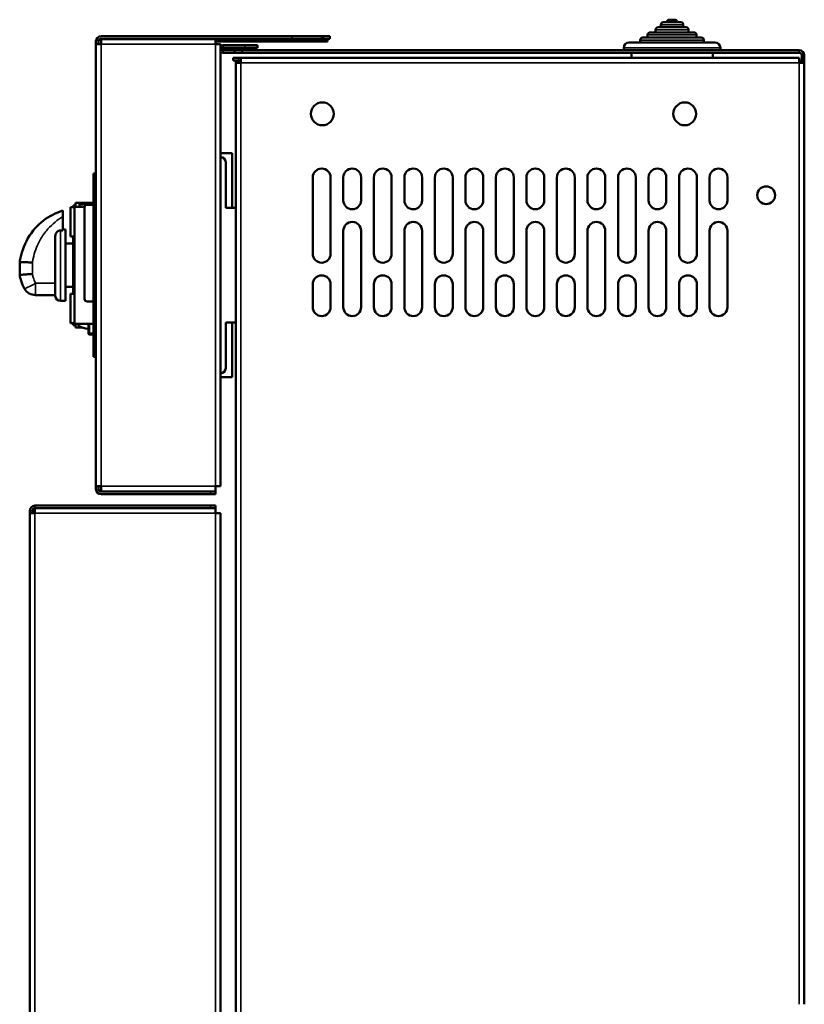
# Model space of a CAD drawing. Header units: millimetres. Extents: x -1845 to 7573, y -1484 to 1950.
# Tile 3 of 41: x -1837 to -1528, y 524 to 911. Entities that reach past the tile are written whole.
import ezdxf

# ---------------------------------------------------------------- set-up
doc = ezdxf.new("R2010")
doc.units = ezdxf.units.MM
doc.layers.add('Видимые тонкие (ГОСТ)', color=7, linetype='Continuous', lineweight=35)
doc.layers.add('Видимый контур (ГОСТ)', color=7, linetype='Continuous', lineweight=50)

msp = doc.modelspace()

# ---------------------------------------------------------------- linework, layer by layer
at = {"layer": 'Видимые тонкие (ГОСТ)'}
for p, q in [((-1573.57, 906.67), (-1586.57, 906.67)), ((-1575.67, 908.67), (-1584.47, 908.67)), ((-1729.57, 904.17), (-1729.57, 903.17)), ((-1729.57, 902.07), (-1729.57, 903.07)), ((-1718.64, 902.07), (-1718.64, 903.07)), ((-1717.86, 904.17), (-1717.86, 903.17)), ((-1717.57, 902.07), (-1717.57, 903.07)), ((-1567.57, 902.67), (-1592.57, 902.67)), ((-1570.47, 904.67), (-1589.67, 904.67)), ((-1759.57, 901.07), (-1804.57, 901.07)), ((-1804.57, 901.07), (-1804.57, 727.27)), ((-1759.57, 901.07), (-1759.57, 727.27)), ((-1756.57, 900.67), (-1756.57, 899.67)), ((-1756.57, 898.67), (-1756.57, 897.67)), ((-1749.07, 897.67), (-1749.07, 898.67)), ((-1748.07, 900.67), (-1748.07, 899.67)), ((-1561.07, 899.67), (-1599.07, 899.67)), ((-1530.07, 897.67), (-1530.07, 898.67)), ((-1750.57, 894.67), (-1750.57, 895.67)), ((-1528.07, 896.67), (-1529.07, 896.67)), ((-1749.57, -570.33), (-1749.57, 893.67)), ((-1749.57, 893.67), (-1530.07, 893.67)), ((-1530.07, 893.67), (-1530.07, 523.67)), ((-1807.57, 843.17), (-1806.57, 843.17)), ((-1820.57, 827.83), (-1820.57, 800.17)), ((-1831.57, 815.18), (-1831.57, 810.77)), ((-1830.31, 807.13), (-1830.31, 802.44)), ((-1822.57, 807.13), (-1830.31, 807.13)), ((-1809.07, 787.42), (-1809.07, 791.17)), ((-1809.57, 787.42), (-1809.07, 787.42)), ((-1809.07, 787.42), (-1809.07, 786.92)), ((-1807.57, 787.42), (-1809.07, 787.42)), ((-1806.57, 785.17), (-1807.57, 785.17)), ((-1804.57, 727.27), (-1759.57, 727.27)), ((-1761.57, 725.17), (-1761.57, 724.17)), ((-1831.57, 717.67), (-1832.57, 717.67)), ((-1830.57, 719.67), (-1830.57, 718.67)), ((-1759.57, 716.66), (-1830.57, 716.66)), ((-1830.57, 716.66), (-1830.57, -575.82)), ((-1761.57, 719.67), (-1761.57, 718.67)), ((-1759.57, -575.82), (-1759.57, 716.66))]:
    msp.add_line(p, q, dxfattribs=at)
for centre, major_axis, ratio, start_param, end_param in [((-1830.31, 807.44), (-4.32, -2.51), 0.052208, 0, 1.540494), ((-1774.8, 729.31), (0, 4.5), 0.727116, 3.542755, 3.596309), ((-1772.4, 729.31), (0, 4.5), 0.727116, 3.542755, 3.596309), ((-1771.72, 729.31), (0, -4.5), 0.727116, 0.401162, 0.454717)]:
    msp.add_ellipse(centre, major_axis=major_axis, ratio=ratio, start_param=start_param, end_param=end_param, dxfattribs=at)
for points, knots in [([(-1831.57, 815.18), (-1831.48, 815.73), (-1831.38, 816.28), (-1830.75, 819.22), (-1829.91, 821.51), (-1828.79, 823.62), (-1828.02, 825.08), (-1827.11, 826.45), (-1824.44, 829.71), (-1822.51, 831.43), (-1820.09, 832.95), (-1819.83, 833.11), (-1819.57, 833.26)], [-2.704847, -2.704847, -2.704847, -2.704847, -2.548776, -2.548776, -1.86453, -1.86453, -1.86453, -1.391288, -1.391288, -0.6341, -0.6341, -0.542754, -0.542754, -0.542754, -0.542754]), ([(-1830.31, 807.13), (-1830.69, 807.85), (-1831.01, 808.61), (-1831.38, 809.85), (-1831.48, 810.3), (-1831.57, 810.77)], [-2.9486726, -2.9486726, -2.9486726, -2.9486726, -2.7185195, -2.7185195, -2.5874479, -2.5874479, -2.5874479, -2.5874479])]:
    msp.add_open_spline(points, degree=3, knots=knots, dxfattribs=at)
at = {"layer": 'Видимый контур (ГОСТ)'}
for p, q in [((-1583.47, 909.67), (-1576.67, 909.67)), ((-1581.17, 910.67), (-1578.97, 910.67)), ((-1588.67, 905.67), (-1571.47, 905.67)), ((-1586.57, 905.67), (-1586.57, 906.67)), ((-1585.57, 907.67), (-1574.57, 907.67)), ((-1584.47, 907.67), (-1584.47, 908.67)), ((-1575.67, 907.67), (-1575.67, 908.67)), ((-1573.57, 905.67), (-1573.57, 906.67)), ((-1806.57, 901.07), (-1806.57, 902.17)), ((-1805.57, 902.17), (-1805.57, 901.07)), ((-1804.57, 904.17), (-1729.57, 904.17)), ((-1729.57, 903.17), (-1804.57, 903.17)), ((-1804.57, 903.07), (-1759.57, 903.07)), ((-1804.57, 903.07), (-1804.57, 901.07)), ((-1759.57, 901.07), (-1759.57, 903.07)), ((-1759.57, 903.07), (-1729.57, 903.07)), ((-1729.57, 902.07), (-1759.57, 902.07)), ((-1729.57, 904.17), (-1717.86, 904.17)), ((-1717.86, 903.17), (-1729.57, 903.17)), ((-1718.64, 903.07), (-1729.57, 903.07)), ((-1729.57, 902.07), (-1718.64, 902.07)), ((-1718.2, 903.07), (-1718.64, 903.07)), ((-1718.64, 902.07), (-1718.2, 902.07)), ((-1718.2, 903.07), (-1717.57, 903.07)), ((-1718.2, 902.07), (-1718.2, 903.07)), ((-1717.57, 902.07), (-1718.2, 902.07)), ((-1717.86, 904.17), (-1717.2, 904.17)), ((-1717.2, 903.17), (-1717.86, 903.17)), ((-1715.57, 903.07), (-1717.57, 903.07)), ((-1717.57, 902.07), (-1715.57, 902.07)), ((-1717.2, 904.17), (-1714.57, 904.17)), ((-1717.2, 903.17), (-1717.2, 904.17)), ((-1714.57, 903.17), (-1717.2, 903.17)), ((-1715.57, 903.07), (-1715.57, 902.07)), ((-1714.57, 903.17), (-1714.57, 904.17)), ((-1592.57, 901.67), (-1592.57, 902.67)), ((-1591.57, 903.67), (-1568.57, 903.67)), ((-1589.67, 903.67), (-1589.67, 904.67)), ((-1570.47, 903.67), (-1570.47, 904.67)), ((-1567.57, 901.67), (-1567.57, 902.67)), ((-1806.57, 901.07), (-1804.57, 901.07)), ((-1806.57, 727.27), (-1806.57, 901.07)), ((-1757.57, 901.07), (-1759.57, 901.07)), ((-1757.57, 901.07), (-1757.57, 727.27)), ((-1756.57, 900.67), (-1748.07, 900.67)), ((-1748.07, 899.67), (-1756.57, 899.67)), ((-1756.57, 898.67), (-1752.07, 898.67)), ((-1752.07, 898.67), (-1749.07, 898.67)), ((-1752.07, 898.67), (-1752.07, 897.67)), ((-1530.07, 898.67), (-1749.07, 898.67)), ((-1748.07, 900.67), (-1743.07, 900.67)), ((-1743.07, 899.67), (-1748.07, 899.67)), ((-1743.07, 899.67), (-1743.07, 900.67)), ((-1599.07, 898.67), (-1599.07, 899.67)), ((-1597.07, 901.67), (-1563.07, 901.67)), ((-1561.07, 898.67), (-1561.07, 899.67)), ((-1752.07, 897.67), (-1756.57, 897.67)), ((-1752.57, 895.67), (-1750.57, 895.67)), ((-1752.57, 895.67), (-1752.57, 894.67)), ((-1750.57, 894.67), (-1752.57, 894.67)), ((-1749.07, 897.67), (-1752.07, 897.67)), ((-1750.57, 894.66), (-1751.57, 894.66)), ((-1751.57, 893.67), (-1751.57, 894.66)), ((-1749.57, 895.67), (-1750.57, 895.67)), ((-1749.57, 894.67), (-1750.57, 894.67)), ((-1750.57, 894.66), (-1750.57, 893.67)), ((-1750.57, 894.66), (-1749.57, 894.66)), ((-1749.57, 895.67), (-1530.07, 895.67)), ((-1749.57, 895.67), (-1749.57, 893.67)), ((-1749.07, 897.67), (-1530.07, 897.67)), ((-1596.07, 895.67), (-1596.07, 897.67)), ((-1564.07, 895.67), (-1564.07, 897.67)), ((-1530.07, 893.67), (-1530.07, 895.67)), ((-1529.07, 896.17), (-1529.07, 896.67)), ((-1529.07, 896.17), (-1528.07, 896.17)), ((-1529.07, 893.67), (-1529.07, 896.17)), ((-1528.07, 896.17), (-1528.07, 896.67)), ((-1528.07, 896.17), (-1528.07, 893.67)), ((-1751.57, -570.33), (-1751.57, 893.67)), ((-1749.57, 893.67), (-1751.57, 893.67)), ((-1528.07, 893.67), (-1530.07, 893.67)), ((-1528.07, 893.67), (-1528.07, 523.67)), ((-1757.57, 858.17), (-1753.07, 858.17)), ((-1753.07, 858.17), (-1753.07, 836.67)), ((-1755.57, 836.67), (-1755.57, 854.67)), ((-1807.57, 843.17), (-1807.57, 850.17)), ((-1806.57, 850.17), (-1807.57, 850.17)), ((-1721.32, 818.67), (-1721.32, 848.67)), ((-1714.32, 848.67), (-1714.32, 818.67)), ((-1709.32, 839.67), (-1709.32, 848.67)), ((-1702.32, 848.67), (-1702.32, 839.67)), ((-1697.32, 818.67), (-1697.32, 848.67)), ((-1690.32, 848.67), (-1690.32, 818.67)), ((-1685.32, 839.67), (-1685.32, 848.67)), ((-1678.32, 848.67), (-1678.32, 839.67)), ((-1673.32, 818.67), (-1673.32, 848.67)), ((-1666.32, 848.67), (-1666.32, 818.67)), ((-1661.32, 839.67), (-1661.32, 848.67)), ((-1654.32, 848.67), (-1654.32, 839.67)), ((-1649.32, 818.67), (-1649.32, 848.67)), ((-1642.32, 848.67), (-1642.32, 818.67)), ((-1637.32, 839.67), (-1637.32, 848.67)), ((-1630.32, 848.67), (-1630.32, 839.67)), ((-1625.32, 818.67), (-1625.32, 848.67)), ((-1618.32, 848.67), (-1618.32, 818.67)), ((-1613.32, 839.67), (-1613.32, 848.67)), ((-1606.32, 848.67), (-1606.32, 839.67)), ((-1601.32, 818.67), (-1601.32, 848.67)), ((-1594.32, 848.67), (-1594.32, 818.67)), ((-1589.32, 839.67), (-1589.32, 848.67)), ((-1582.32, 848.67), (-1582.32, 839.67)), ((-1577.32, 818.67), (-1577.32, 848.67)), ((-1570.32, 848.67), (-1570.32, 818.67)), ((-1565.32, 839.67), (-1565.32, 848.67)), ((-1558.32, 848.67), (-1558.32, 839.67)), ((-1807.57, 843.17), (-1807.57, 785.17)), ((-1816.57, 836.92), (-1816.57, 825.42)), ((-1815.07, 836.92), (-1816.57, 836.92)), ((-1814.57, 837.67), (-1815.57, 837.67)), ((-1815.57, 837.67), (-1815.57, 836.92)), ((-1815.07, 837.17), (-1811.04, 837.17)), ((-1815.07, 791.17), (-1815.07, 837.17)), ((-1814.57, 838.67), (-1814.57, 837.17)), ((-1814.57, 838.67), (-1807.57, 838.67)), ((-1813.07, 838.17), (-1813.07, 837.17)), ((-1807.57, 838.17), (-1813.07, 838.17)), ((-1811.07, 800.94), (-1811.07, 836.94)), ((-1810.07, 837.94), (-1807.57, 837.94)), ((-1751.57, 836.67), (-1755.57, 836.67)), ((-1819.57, 833.26), (-1819.57, 835.64)), ((-1819.57, 833.26), (-1819.57, 827.83)), ((-1822.57, 802.17), (-1822.57, 825.62)), ((-1819.57, 827.83), (-1820.57, 827.83)), ((-1818.57, 828.17), (-1819.57, 828.17)), ((-1818.57, 800.17), (-1818.57, 828.17)), ((-1815.07, 825.42), (-1816.57, 825.42)), ((-1815.57, 802.92), (-1815.57, 825.42)), ((-1709.32, 797.67), (-1709.32, 827.67)), ((-1702.32, 827.67), (-1702.32, 797.67)), ((-1685.32, 797.67), (-1685.32, 827.67)), ((-1678.32, 827.67), (-1678.32, 797.67)), ((-1661.32, 797.67), (-1661.32, 827.67)), ((-1654.32, 827.67), (-1654.32, 797.67)), ((-1637.32, 797.67), (-1637.32, 827.67)), ((-1630.32, 827.67), (-1630.32, 797.67)), ((-1613.32, 797.67), (-1613.32, 827.67)), ((-1606.32, 827.67), (-1606.32, 797.67)), ((-1589.32, 797.67), (-1589.32, 827.67)), ((-1582.32, 827.67), (-1582.32, 797.67)), ((-1565.32, 797.67), (-1565.32, 827.67)), ((-1558.32, 827.67), (-1558.32, 797.67)), ((-1815.57, 822.67), (-1818.57, 822.67)), ((-1836.57, 810.37), (-1836.57, 815.07)), ((-1836.57, 810.37), (-1836.57, 810.37)), ((-1815.57, 805.67), (-1818.57, 805.67)), ((-1721.32, 797.67), (-1721.32, 806.67)), ((-1714.32, 806.67), (-1714.32, 797.67)), ((-1697.32, 797.67), (-1697.32, 806.67)), ((-1690.32, 806.67), (-1690.32, 797.67)), ((-1673.32, 797.67), (-1673.32, 806.67)), ((-1666.32, 806.67), (-1666.32, 797.67)), ((-1649.32, 797.67), (-1649.32, 806.67)), ((-1642.32, 806.67), (-1642.32, 797.67)), ((-1625.32, 797.67), (-1625.32, 806.67)), ((-1618.32, 806.67), (-1618.32, 797.67)), ((-1601.32, 797.67), (-1601.32, 806.67)), ((-1594.32, 806.67), (-1594.32, 797.67)), ((-1577.32, 797.67), (-1577.32, 806.67)), ((-1570.32, 806.67), (-1570.32, 797.67)), ((-1822.57, 802.44), (-1830.31, 802.44)), ((-1816.57, 802.92), (-1816.57, 791.42)), ((-1815.07, 802.92), (-1816.57, 802.92)), ((-1818.57, 800.17), (-1820.57, 800.17)), ((-1807.57, 799.94), (-1810.07, 799.94)), ((-1815.07, 791.42), (-1816.57, 791.42)), ((-1815.57, 791.42), (-1815.57, 790.67)), ((-1814.57, 790.67), (-1815.57, 790.67)), ((-1807.57, 791.17), (-1815.07, 791.17)), ((-1814.57, 791.17), (-1814.57, 789.67)), ((-1814.57, 789.67), (-1811.89, 789.67)), ((-1813.24, 791.17), (-1813.64, 790.39)), ((-1809.57, 791.17), (-1809.57, 787.42)), ((-1755.57, 791.67), (-1751.57, 791.67)), ((-1755.57, 773.67), (-1755.57, 791.67)), ((-1753.07, 791.67), (-1753.07, 770.17)), ((-1809.07, 786.92), (-1807.57, 786.92)), ((-1807.57, 778.17), (-1807.57, 785.17)), ((-1807.57, 778.17), (-1806.57, 778.17)), ((-1753.07, 770.17), (-1757.57, 770.17)), ((-1806.57, 726.17), (-1806.57, 727.27)), ((-1804.57, 727.27), (-1806.57, 727.27)), ((-1805.57, 727.27), (-1805.57, 726.17)), ((-1804.57, 727.27), (-1804.57, 725.27)), ((-1759.57, 725.27), (-1804.57, 725.27)), ((-1804.57, 725.17), (-1761.57, 725.17)), ((-1761.57, 724.17), (-1804.57, 724.17)), ((-1761.57, 725.17), (-1759.57, 725.17)), ((-1759.57, 724.17), (-1761.57, 724.17)), ((-1759.57, 725.27), (-1759.57, 727.27)), ((-1759.57, 727.27), (-1757.57, 727.27)), ((-1759.57, 724.17), (-1759.57, 725.17)), ((-1832.57, 716.66), (-1832.57, 717.67)), ((-1832.57, 716.66), (-1830.57, 716.66)), ((-1832.57, -575.82), (-1832.57, 716.66)), ((-1831.57, 717.67), (-1831.57, 716.66)), ((-1761.57, 719.67), (-1830.57, 719.67)), ((-1830.57, 718.67), (-1761.57, 718.67)), ((-1830.57, 718.66), (-1759.57, 718.66)), ((-1830.57, 718.66), (-1830.57, 716.66)), ((-1761.57, 719.67), (-1759.57, 719.67)), ((-1759.57, 718.67), (-1761.57, 718.67)), ((-1759.57, 718.67), (-1759.57, 719.67)), ((-1759.57, 716.66), (-1759.57, 718.66)), ((-1759.57, 716.66), (-1757.57, 716.66)), ((-1757.57, 716.66), (-1757.57, -575.82))]:
    msp.add_line(p, q, dxfattribs=at)
for centre, radius in [((-1717.57, 873.67), 4.5), ((-1575.07, 873.67), 4.5), ((-1543.07, 841.67), 3.5)]:
    msp.add_circle(centre, radius, dxfattribs=at)
for centre, radius, start, end in [((-1583.47, 908.67), 1, 90, 180), ((-1581.17, 909.67), 1, 90, 180), ((-1578.97, 909.67), 1, 0, 90), ((-1576.67, 908.67), 1, 0, 90), ((-1588.67, 904.67), 1, 90, 180), ((-1585.57, 906.67), 1, 90, 180), ((-1574.57, 906.67), 1, 0, 90), ((-1571.47, 904.67), 1, 0, 90), ((-1804.57, 902.17), 2, 90, 180), ((-1804.57, 902.17), 1, 90, 180), ((-1591.57, 902.67), 1, 90, 180), ((-1568.57, 902.67), 1, 0, 90), ((-1756.57, 899.17), 1.5, 90, 131.8103), ((-1756.57, 899.17), 1.5, 228.1897, 270), ((-1756.57, 899.17), 0.5, 90, 270), ((-1597.07, 899.67), 2, 90, 180), ((-1563.07, 899.67), 2, 0, 90), ((-1530.07, 896.67), 2, 0, 90), ((-1530.07, 896.67), 1, 0, 90), ((-1531.57, 893.67), 2, 0, 41.4096), ((-1757.57, 854.67), 2, 0, 90), ((-1717.82, 848.67), 3.5, 0, 180), ((-1705.82, 848.67), 3.5, 0, 180), ((-1693.82, 848.67), 3.5, 0, 180), ((-1681.82, 848.67), 3.5, 0, 180), ((-1669.82, 848.67), 3.5, 0, 180), ((-1657.82, 848.67), 3.5, 0, 180), ((-1645.82, 848.67), 3.5, 0, 180), ((-1633.82, 848.67), 3.5, 0, 180), ((-1621.82, 848.67), 3.5, 0, 180), ((-1609.82, 848.67), 3.5, 0, 180), ((-1597.82, 848.67), 3.5, 0, 180), ((-1585.82, 848.67), 3.5, 0, 180), ((-1573.82, 848.67), 3.5, 0, 180), ((-1561.82, 848.67), 3.5, 0, 180), ((-1810.07, 836.94), 1, 90, 180), ((-1705.82, 839.67), 3.5, 180, 0), ((-1681.82, 839.67), 3.5, 180, 0), ((-1657.82, 839.67), 3.5, 180, 0), ((-1633.82, 839.67), 3.5, 180, 0), ((-1609.82, 839.67), 3.5, 180, 0), ((-1585.82, 839.67), 3.5, 180, 0), ((-1561.82, 839.67), 3.5, 180, 0), ((-1705.82, 827.67), 3.5, 0, 180), ((-1681.82, 827.67), 3.5, 0, 180), ((-1657.82, 827.67), 3.5, 0, 180), ((-1633.82, 827.67), 3.5, 0, 180), ((-1609.82, 827.67), 3.5, 0, 180), ((-1585.82, 827.67), 3.5, 0, 180), ((-1561.82, 827.67), 3.5, 0, 180), ((-1717.82, 818.67), 3.5, 180, 0), ((-1693.82, 818.67), 3.5, 180, 0), ((-1669.82, 818.67), 3.5, 180, 0), ((-1645.82, 818.67), 3.5, 180, 0), ((-1621.82, 818.67), 3.5, 180, 0), ((-1597.82, 818.67), 3.5, 180, 0), ((-1573.82, 818.67), 3.5, 180, 0), ((-1717.82, 806.67), 3.5, 0, 180), ((-1693.82, 806.67), 3.5, 0, 180), ((-1669.82, 806.67), 3.5, 0, 180), ((-1645.82, 806.67), 3.5, 0, 180), ((-1621.82, 806.67), 3.5, 0, 180), ((-1597.82, 806.67), 3.5, 0, 180), ((-1573.82, 806.67), 3.5, 0, 180), ((-1830.31, 807.44), 5, 210.1386, 270), ((-1820.57, 802.17), 2, 180, 270), ((-1810.07, 800.94), 1, 180, 270), ((-1717.82, 797.67), 3.5, 180, 0), ((-1705.82, 797.67), 3.5, 180, 0), ((-1693.82, 797.67), 3.5, 180, 0), ((-1681.82, 797.67), 3.5, 180, 0), ((-1669.82, 797.67), 3.5, 180, 0), ((-1657.82, 797.67), 3.5, 180, 0), ((-1645.82, 797.67), 3.5, 180, 0), ((-1633.82, 797.67), 3.5, 180, 0), ((-1621.82, 797.67), 3.5, 180, 0), ((-1609.82, 797.67), 3.5, 180, 0), ((-1597.82, 797.67), 3.5, 180, 0), ((-1585.82, 797.67), 3.5, 180, 0), ((-1573.82, 797.67), 3.5, 180, 0), ((-1561.82, 797.67), 3.5, 180, 0), ((-1808.21, 801.04), 11.95, 242.9951, 263.477), ((-1809.07, 787.42), 0.5, 180, 270), ((-1757.57, 773.67), 2, 270, 0), ((-1804.57, 726.17), 2, 180, 270), ((-1804.57, 726.17), 1, 180, 270), ((-1830.57, 717.67), 2, 90, 180), ((-1830.57, 717.67), 1, 90, 180)]:
    msp.add_arc(centre, radius, start, end, dxfattribs=at)
msp.add_ellipse((-1774.12, 729.31), major_axis=(0, -4.5), ratio=0.727116, start_param=0.401162, end_param=0.454717, dxfattribs=at)
for points, knots in [([(-1836.47, 815.9), (-1836.46, 815.93), (-1836.46, 815.96), (-1836.2, 817.45), (-1835.83, 818.88), (-1834.27, 823.39), (-1832.61, 826.27), (-1828.48, 830.91), (-1826.17, 832.7), (-1822.28, 834.68), (-1820.95, 835.22), (-1819.57, 835.64)], [-0.008946, -0.008946, -0.008946, -0.008946, 0, 0, 0.442101, 0.442101, 1.432447, 1.432447, 2.307836, 2.307836, 2.740081, 2.740081, 2.740081, 2.740081]), ([(-1820.57, 827.83), (-1820.71, 827.83), (-1820.84, 827.81), (-1821.12, 827.75), (-1821.25, 827.71), (-1821.61, 827.53), (-1821.82, 827.37), (-1822.19, 826.95), (-1822.34, 826.69), (-1822.52, 826.16), (-1822.57, 825.89), (-1822.57, 825.62)], [-0.6767564, -0.6767564, -0.6767564, -0.6767564, -0.6350309, -0.6350309, -0.5928816, -0.5928816, -0.5134357, -0.5134357, -0.4227803, -0.4227803, -0.3411743, -0.3411743, -0.3411743, -0.3411743]), ([(-1836.57, 815.27), (-1836.56, 815.31), (-1836.43, 815.34), (-1835.93, 815.37), (-1835.56, 815.38), (-1834.64, 815.36), (-1834.1, 815.34), (-1832.89, 815.27), (-1832.24, 815.23), (-1831.57, 815.18), (-1831.57, 815.18), (-1831.57, 815.18)], [0, 0, 0, 0, 0.1948656, 0.1948656, 0.3900156, 0.3900156, 0.5856543, 0.5856543, 0.7836718, 0.7836718, 0.7848641, 0.7848641, 0.7848641, 0.7848641]), ([(-1836.57, 815.07), (-1836.57, 815.07), (-1836.57, 815.08), (-1836.57, 815.15), (-1836.57, 815.21), (-1836.57, 815.27)], [-0.00183426, -0.00183426, -0.00183426, -0.00183426, 0, 0, 0.0187506, 0.0187506, 0.0187506, 0.0187506]), ([(-1836.57, 810.37), (-1836.57, 810.37), (-1836.44, 810.37), (-1835.95, 810.4), (-1835.58, 810.43), (-1834.67, 810.5), (-1834.13, 810.54), (-1833.22, 810.62), (-1832.9, 810.64), (-1832.25, 810.7), (-1831.91, 810.73), (-1831.57, 810.77), (-1831.57, 810.77), (-1831.57, 810.77)], [-0.7872781, -0.7872781, -0.7872781, -0.7872781, -0.5924705, -0.5924705, -0.3973326, -0.3973326, -0.2016132, -0.2016132, -0.1008097, -0.1008097, 0, 0, 0.0011814, 0.0011814, 0.0011814, 0.0011814]), ([(-1836.57, 810.37), (-1836.44, 809.57), (-1836.25, 808.78), (-1835.66, 806.93), (-1835.2, 805.9), (-1834.63, 804.93)], [2.5520663, 2.5520663, 2.5520663, 2.5520663, 2.7185195, 2.7185195, 2.9486726, 2.9486726, 2.9486726, 2.9486726])]:
    msp.add_open_spline(points, degree=3, knots=knots, dxfattribs=at)
for points in [[(-1836.47, 815.9), (-1836.5, 815.7), (-1836.54, 815.48), (-1836.57, 815.27)], [(-1836.57, 815.27), (-1836.57, 815.27), (-1836.57, 815.27), (-1836.57, 815.27)], [(-1776.31, 725.27), (-1776.25, 725.24), (-1776.2, 725.2), (-1776.14, 725.17)], [(-1770.21, 725.27), (-1770.27, 725.24), (-1770.32, 725.2), (-1770.38, 725.17)]]:
    msp.add_open_spline(points, degree=3, dxfattribs=at)

doc.saveas('drawing.dxf')
